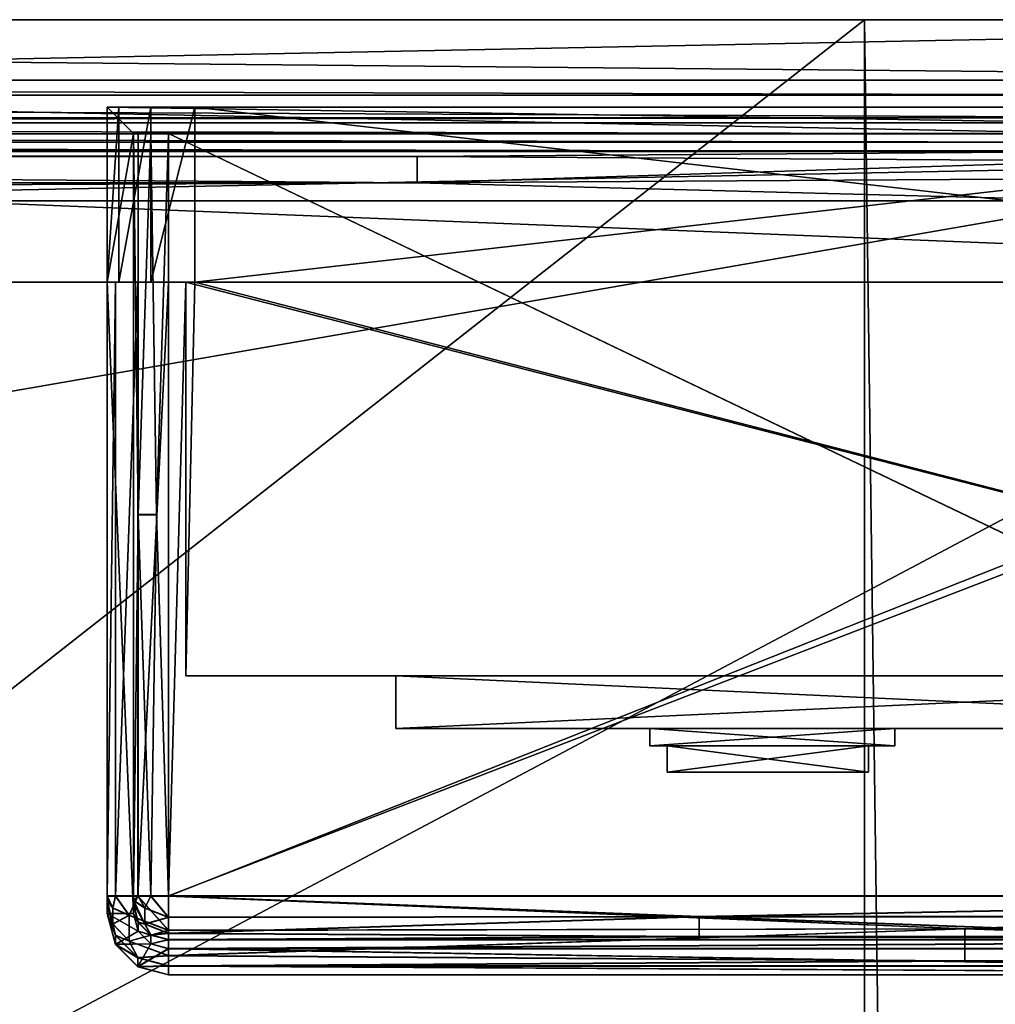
# Model space of a CAD drawing. Extents: x 0 to 750, y -490 to 0.
# Tile 22 of 23: x 527 to 638, y -113 to 0. Entities that reach past the tile are written whole.
import ezdxf

# ---------------------------------------------------------------- set-up
doc = ezdxf.new("R2010")
doc.units = 0
doc.header["$MEASUREMENT"] = 0
doc.layers.add('LAYER00001', color=7, linetype='Continuous')
doc.layers.add('LAYER00002', color=7, linetype='Continuous')

msp = doc.modelspace()

# ---------------------------------------------------------------- linework, layer by layer
at = {"layer": 'LAYER00001', "color": 31}
for points in [[(747, -395), (2, -395), (747, 0)], [(747, 0), (2, -395), (2, 0)], [(2, 0), (126.46, 0, 650), (747, 0)], [(745, 0, 815), (93.73, 0, 770), (5, 0, 815)], [(745, 0, 815), (5, 0, 815), (745, -6.9, 815)], [(745, -6.9, 815), (5, 0, 815), (5, -6.9, 815)], [(656.27, 0, 770), (126.46, 0, 650), (93.73, 0, 770)], [(656.27, 0, 770), (93.73, 0, 770), (745, 0, 815)], [(747, 0), (126.46, 0, 650), (623.54, 0, 650)], [(126.46, -390, 650), (623.54, -390, 650), (126.46, 0, 650)], [(126.46, 0, 650), (623.54, -390, 650), (623.54, 0, 650)], [(623.54, 0, 650), (126.46, 0, 650), (656.27, 0, 770)], [(126.46, 0, 650), (623.54, 0, 650), (126.46, -390, 650)], [(126.46, -390, 650), (623.54, 0, 650), (623.54, -390, 650)], [(747, 0), (623.54, 0, 650), (747, 0, 770)], [(747, 0, 770), (623.54, 0, 650), (656.27, 0, 770)], [(623.54, 0, 650), (628.73, -390, 669), (656.27, 0, 770)], [(623.54, 0, 650), (623.54, -390, 650), (628.73, -390, 669)], [(656.27, 0, 770), (628.73, -390, 669), (623.54, 0, 650)], [(623.54, 0, 650), (628.73, -390, 669), (623.54, -390, 650)], [(628.73, -390, 669), (656.27, -395, 770), (656.27, 0, 770)], [(656.27, -395, 770), (628.73, -390, 669), (656.27, 0, 770)], [(79, -8.61, 814.7), (671, -8.61, 814.7), (5, -6.9, 815)], [(5, -6.9, 815), (671, -8.61, 814.7), (745, -6.9, 815)], [(671, -8.61, 814.7), (79, -8.61, 814.7), (671, -11.23, 812.5)], [(671, -11.23, 812.5), (79, -8.61, 814.7), (79, -11.23, 812.5)], [(79, -11.23, 812.5), (5, -11.8, 810.98), (671, -11.23, 812.5)], [(671, -11.23, 812.5), (5, -11.8, 810.98), (745, -11.8, 810.98)], [(654.42, -13.03, 804.82), (745, -11.8, 810.98), (5, -11.8, 810.98)], [(654.42, -13.03, 804.82), (5, -11.8, 810.98), (94.63, -13.03, 804.82)], [(95.89, -14, 800), (653.1, -14, 800), (94.63, -13.03, 804.82)], [(94.63, -13.03, 804.82), (653.1, -14, 800), (654.42, -13.03, 804.82)], [(653.1, -14, 800), (95.89, -14, 800), (651.63, -15.08, 794.6)], [(651.63, -15.08, 794.6), (95.89, -14, 800), (97.31, -15.08, 794.6)], [(176.5, -15.64, 793.02), (572.44, -15.64, 793.02), (97.31, -15.08, 794.6)], [(97.31, -15.08, 794.6), (572.44, -15.64, 793.02), (651.63, -15.08, 794.6)], [(572.44, -15.64, 793.02), (176.5, -15.64, 793.02), (572.44, -18.66, 790.24)], [(572.44, -18.66, 790.24), (176.5, -15.64, 793.02), (176.5, -18.66, 790.24)], [(651.63, -16.15, 792.2), (651.63, -15.08, 794.6), (572.44, -15.64, 793.02)], [(651.63, -16.15, 792.2), (572.44, -15.64, 793.02), (572.44, -18.66, 790.24)], [(651.63, -18.15, 790.48), (651.63, -16.15, 792.2), (572.44, -18.66, 790.24)], [(176.5, -18.66, 790.24), (97.31, -20.69, 789.79), (572.44, -18.66, 790.24)], [(572.44, -18.66, 790.24), (97.31, -20.69, 789.79), (651.63, -20.69, 789.79)], [(651.63, -18.15, 790.48), (572.44, -18.66, 790.24), (651.63, -20.69, 789.79)], [(108.36, -114.89, 785.51), (651.63, -20.69, 789.79), (97.31, -20.69, 789.79)], [(640.93, -114.89, 785.51), (651.63, -20.69, 789.79), (108.36, -114.89, 785.51)]]:
    msp.add_3dface(points, dxfattribs=at)
at = {"layer": 'LAYER00002', "color": 32}
for points in [[(750, 0, 1028), (0, 0, 1028), (750, -15, 1028)], [(750, -15, 1028), (0, 0, 1028), (0, -15, 1028)], [(750, 0, 1028), (750, 0, 815), (0, 0, 1028)], [(0, 0, 1028), (750, 0, 815), (0, 0, 815)], [(0, 0, 1028), (0, 0, 1800), (750, 0, 1028)], [(750, 0, 1028), (0, 0, 1800), (750, 0, 1800)], [(750, -15, 1028), (0, -15, 1028), (750, 0, 1028)], [(750, 0, 1028), (0, -15, 1028), (0, 0, 1028)], [(0, 0, 815), (750, 0, 815), (0, -15, 815)], [(0, -15, 815), (750, 0, 815), (750, -15, 815)], [(750, 0, 1800), (0, 0, 1800), (750, -30, 1798.93)], [(750, -30, 1798.93), (0, 0, 1800), (0, -30, 1798.93)], [(733, -10, 1464), (723, -10, 1784), (537, -10, 1464)], [(537, -10, 1464), (723, -10, 1784), (547, -10, 1784)], [(537, -10, 1464), (547, -10, 1784), (537, -10, 1774)], [(537, -10, 1774), (547, -10, 1784), (542, -10, 1782.66)], [(537, -10, 1774), (542, -10, 1782.66), (538.34, -10, 1779)], [(537, -10, 1139), (547, -10, 1373), (537, -10, 1363)], [(537, -10, 1363), (547, -10, 1373), (542, -10, 1371.66)], [(537, -10, 1363), (542, -10, 1371.66), (538.34, -10, 1368)], [(547, -10, 1373), (537, -10, 1139), (723, -10, 1373)], [(723, -10, 1373), (537, -10, 1139), (733, -10, 1139)], [(537, -30, 1774), (537, -30, 1464), (537, -10, 1774)], [(537, -10, 1774), (537, -30, 1464), (537, -10, 1464)], [(537, -10, 1774), (538.34, -10, 1779), (537, -30, 1774)], [(537, -30, 1774), (538.34, -10, 1779), (538.34, -30, 1779)], [(537, -30, 1363), (537, -30, 1139), (537, -10, 1363)], [(537, -10, 1363), (537, -30, 1139), (537, -10, 1139)], [(537, -10, 1363), (538.34, -10, 1368), (537, -30, 1363)], [(537, -30, 1363), (538.34, -10, 1368), (538.34, -30, 1368)], [(537, -30, 1139), (540, -13, 1139), (537, -10, 1139)], [(537, -10, 1139), (540, -13, 1139), (730, -13, 1139)], [(537, -10, 1139), (730, -13, 1139), (733, -10, 1139)], [(537, -30, 1464), (540, -13, 1464), (537, -10, 1464)], [(537, -10, 1464), (540, -13, 1464), (730, -13, 1464)], [(537, -10, 1464), (730, -13, 1464), (733, -10, 1464)], [(538.34, -10, 1779), (542, -10, 1782.66), (538.34, -30, 1779)], [(538.34, -30, 1779), (542, -10, 1782.66), (542, -30, 1782.66)], [(538.34, -10, 1368), (542, -10, 1371.66), (538.34, -30, 1368)], [(538.34, -30, 1368), (542, -10, 1371.66), (542, -30, 1371.66)], [(542, -10, 1782.66), (547, -10, 1784), (542, -30, 1782.66)], [(542, -30, 1782.66), (547, -10, 1784), (547, -30, 1784)], [(542, -10, 1371.66), (547, -10, 1373), (542, -30, 1371.66)], [(542, -30, 1371.66), (547, -10, 1373), (547, -30, 1373)], [(723, -30, 1784), (547, -30, 1784), (723, -10, 1784)], [(723, -10, 1784), (547, -30, 1784), (547, -10, 1784)], [(547, -30, 1373), (547, -10, 1373), (721, -30, 1373)], [(721, -30, 1373), (547, -10, 1373), (723, -10, 1373)], [(537, -30, 1139), (540, -102.17, 1139), (540, -13, 1139)], [(537, -30, 1464), (540, -102.17, 1464), (540, -13, 1464)], [(544, -13, 1104), (730, -13, 1108), (540, -13, 1108)], [(544, -13, 1104), (540, -13, 1108), (540.54, -13, 1106)], [(730, -13, 1139), (540, -13, 1139), (730, -13, 1108)], [(730, -13, 1108), (540, -13, 1139), (540, -13, 1108)], [(540, -13, 1108), (540, -101.13, 1108.97), (540, -100.13, 1108)], [(540, -13, 1108), (540, -13, 1139), (540, -101.13, 1108.97)], [(540, -101.13, 1108.97), (540, -13, 1139), (540, -102.17, 1139)], [(544, -13, 1431), (730, -13, 1435), (540, -13, 1435)], [(544, -13, 1431), (540, -13, 1435), (540.54, -13, 1433)], [(730, -13, 1464), (540, -13, 1464), (730, -13, 1435)], [(730, -13, 1435), (540, -13, 1464), (540, -13, 1435)], [(540, -13, 1435), (540, -101.17, 1435.96), (540, -100.17, 1435)], [(540, -13, 1435), (540, -13, 1464), (540, -101.17, 1435.96)], [(540, -101.17, 1435.96), (540, -13, 1464), (540, -102.17, 1464)], [(540, -100.13, 1108), (540.54, -56.57, 1106), (540, -13, 1108)], [(540, -13, 1108), (540.54, -56.57, 1106), (540.54, -13, 1106)], [(540, -100.17, 1435), (540.54, -56.59, 1433), (540, -13, 1435)], [(540, -13, 1435), (540.54, -56.59, 1433), (540.54, -13, 1433)], [(540.54, -13, 1106), (542, -13, 1104.54), (544, -13, 1104)], [(540.54, -13, 1433), (542, -13, 1431.54), (544, -13, 1431)], [(540.54, -13, 1106), (540.54, -56.57, 1106), (542, -13, 1104.54)], [(542.63, -56.57, 1104.24), (542, -13, 1104.54), (540.54, -56.57, 1106)], [(542.63, -56.59, 1431.24), (542, -13, 1431.54), (540.54, -56.59, 1433)], [(540.54, -13, 1433), (540.54, -56.59, 1433), (542, -13, 1431.54)], [(544, -13, 1104), (542, -13, 1104.54), (542.63, -56.57, 1104.24)], [(544, -13, 1431), (542, -13, 1431.54), (542.63, -56.59, 1431.24)], [(544, -100.13, 1104), (544, -13, 1104), (542.63, -56.57, 1104.24)], [(544, -100.17, 1431), (544, -13, 1431), (542.63, -56.59, 1431.24)], [(726, -13, 1104), (730, -13, 1108), (544, -13, 1104)], [(544, -100.13, 1104), (726, -100.13, 1104), (544, -13, 1104)], [(544, -13, 1104), (726, -100.13, 1104), (726, -13, 1104)], [(544, -100.17, 1431), (726, -100.17, 1431), (544, -13, 1431)], [(544, -13, 1431), (726, -100.17, 1431), (726, -13, 1431)], [(726, -13, 1431), (730, -13, 1435), (544, -13, 1431)], [(750, -30, 1028), (0, -30, 1028), (750, -15, 1028)], [(750, -15, 1028), (0, -30, 1028), (0, -15, 1028)], [(750, -15, 1028), (0, -15, 1028), (0, -15, 1028)], [(750, -15, 815), (750, -15, 1028), (0, -15, 815)], [(0, -15, 815), (750, -15, 1028), (0, -15, 1028)], [(202, -30, 1784), (547, -30, 1784), (0, -30, 1798.93)], [(0, -30, 1798.93), (547, -30, 1784), (750, -30, 1798.93)], [(750, -30, 1028), (544, -30, 1101), (0, -30, 1028)], [(0, -30, 1028), (544, -30, 1101), (205, -30, 1101)], [(207, -30, 1782.66), (542, -30, 1782.66), (202, -30, 1784)], [(202, -30, 1784), (542, -30, 1782.66), (547, -30, 1784)], [(544, -30, 1101), (540.5, -30, 1101.94), (205, -30, 1101)], [(205, -30, 1101), (540.5, -30, 1101.94), (208.5, -30, 1101.94)], [(210.66, -30, 1779), (538.34, -30, 1779), (207, -30, 1782.66)], [(207, -30, 1782.66), (538.34, -30, 1779), (542, -30, 1782.66)], [(208.5, -30, 1101.94), (540.5, -30, 1101.94), (537.94, -30, 1104.5)], [(208.5, -30, 1101.94), (537.94, -30, 1104.5), (211.06, -30, 1104.5)], [(212, -30, 1774), (538.34, -30, 1779), (210.66, -30, 1779)], [(211.06, -30, 1104.5), (537.94, -30, 1104.5), (212, -30, 1108)], [(537, -30, 1363), (537, -30, 1435), (212, -30, 1406)], [(212, -30, 1406), (537, -30, 1435), (212, -30, 1433)], [(212, -30, 1433), (537, -30, 1435), (212, -30, 1465)], [(212, -30, 1465), (537, -30, 1435), (537, -30, 1464)], [(212, -30, 1465), (537, -30, 1464), (537, -30, 1774)], [(212, -30, 1465), (537, -30, 1774), (212, -30, 1774)], [(212, -30, 1774), (537, -30, 1774), (538.34, -30, 1779)], [(212, -30, 1108), (537.94, -30, 1104.5), (537, -30, 1108)], [(212, -30, 1108), (537, -30, 1108), (537, -30, 1139)], [(212, -30, 1108), (537, -30, 1139), (212, -30, 1139)], [(212, -30, 1139), (537, -30, 1139), (537, -30, 1363)], [(212, -30, 1139), (537, -30, 1363), (212, -30, 1406)], [(537.94, -100.13, 1104.5), (537, -100.13, 1108), (537.94, -30, 1104.5)], [(537.94, -30, 1104.5), (537, -100.13, 1108), (537, -30, 1108)], [(537, -102.17, 1139), (537, -30, 1139), (537, -101.13, 1108.97)], [(537, -101.13, 1108.97), (537, -30, 1139), (537, -30, 1108)], [(537, -101.13, 1108.97), (537, -30, 1108), (537, -100.13, 1108)], [(537.94, -100.17, 1431.5), (537, -100.17, 1435), (537.94, -30, 1431.5)], [(537.94, -30, 1431.5), (537, -100.17, 1435), (537, -30, 1435)], [(538.34, -30, 1368), (537.94, -30, 1431.5), (537, -30, 1363)], [(537, -30, 1363), (537.94, -30, 1431.5), (537, -30, 1435)], [(537, -100.17, 1435), (537, -101.17, 1435.96), (537, -30, 1435)], [(537, -30, 1435), (537, -101.17, 1435.96), (537, -30, 1464)], [(537, -30, 1464), (537, -101.17, 1435.96), (537, -102.17, 1464)], [(537, -102.17, 1139), (540, -102.17, 1139), (537, -30, 1139)], [(537, -102.17, 1464), (540, -102.17, 1464), (537, -30, 1464)], [(540.5, -100.13, 1101.94), (537.94, -100.13, 1104.5), (540.5, -30, 1101.94)], [(540.5, -30, 1101.94), (537.94, -100.13, 1104.5), (537.94, -30, 1104.5)], [(538.34, -30, 1368), (540.5, -30, 1428.94), (537.94, -30, 1431.5)], [(540.5, -100.17, 1428.94), (537.94, -100.17, 1431.5), (540.5, -30, 1428.94)], [(540.5, -30, 1428.94), (537.94, -100.17, 1431.5), (537.94, -30, 1431.5)], [(542, -30, 1371.66), (540.5, -30, 1428.94), (538.34, -30, 1368)], [(544, -100.13, 1101), (540.5, -100.13, 1101.94), (544, -30, 1101)], [(544, -30, 1101), (540.5, -100.13, 1101.94), (540.5, -30, 1101.94)], [(544, -100.17, 1428), (540.5, -100.17, 1428.94), (544, -30, 1428)], [(544, -30, 1428), (540.5, -100.17, 1428.94), (540.5, -30, 1428.94)], [(542, -30, 1371.66), (544, -30, 1428), (540.5, -30, 1428.94)], [(547, -30, 1373), (546, -30, 1373), (542, -30, 1371.66)], [(542, -30, 1371.66), (546, -30, 1373), (544, -30, 1428)], [(726, -100.13, 1101), (544, -100.13, 1101), (726, -30, 1101)], [(726, -30, 1101), (544, -100.13, 1101), (544, -30, 1101)], [(544, -30, 1428), (546, -30, 1428), (544, -100.17, 1428)], [(544, -100.17, 1428), (546, -30, 1428), (721, -30, 1428)], [(544, -100.17, 1428), (721, -30, 1428), (726, -100.17, 1428)], [(546, -30, 1373), (546, -30, 1428), (544, -30, 1428)], [(750, -30, 1028), (726, -30, 1101), (544, -30, 1101)], [(547, -30, 1373), (721, -75, 1377.62), (546, -75, 1377.62)], [(547, -30, 1373), (546, -75, 1377.62), (546, -30, 1373)], [(721, -30, 1428), (546, -30, 1428), (721, -75, 1426.88)], [(721, -75, 1426.88), (546, -30, 1428), (546, -75, 1426.88)], [(546, -75, 1426.88), (546, -30, 1428), (546, -75, 1377.62)], [(546, -75, 1377.62), (546, -30, 1428), (546, -30, 1373)], [(721, -30, 1373), (721, -75, 1377.62), (547, -30, 1373)], [(750, -30, 1798.93), (547, -30, 1784), (723, -30, 1784)], [(540.54, -100.13, 1106), (540.54, -56.57, 1106), (540, -100.13, 1108)], [(540.54, -100.17, 1433), (540.54, -56.59, 1433), (540, -100.17, 1435)], [(542, -100.13, 1104.54), (542.63, -56.57, 1104.24), (540.54, -56.57, 1106)], [(540.54, -100.13, 1106), (542, -100.13, 1104.54), (540.54, -56.57, 1106)], [(542, -100.17, 1431.54), (542.63, -56.59, 1431.24), (540.54, -56.59, 1433)], [(540.54, -100.17, 1433), (542, -100.17, 1431.54), (540.54, -56.59, 1433)], [(542, -100.13, 1104.54), (544, -100.13, 1104), (542.63, -56.57, 1104.24)], [(542, -100.17, 1431.54), (544, -100.17, 1431), (542.63, -56.59, 1431.24)], [(721, -75, 1377.62), (570, -75, 1381), (546, -75, 1377.62)], [(546, -75, 1377.62), (570, -75, 1381), (570, -75, 1415)], [(546, -75, 1377.62), (570, -75, 1415), (546, -75, 1426.88)], [(546, -75, 1426.88), (570, -75, 1415), (721, -75, 1426.88)], [(721, -75, 1426.88), (570, -75, 1415), (700, -75, 1415)], [(721, -75, 1377.62), (700, -75, 1381), (570, -75, 1381)], [(570, -75, 1415), (570, -75, 1381), (570, -81, 1415)], [(570, -81, 1415), (570, -75, 1381), (570, -81, 1381)], [(570, -75, 1381), (700, -75, 1381), (570, -81, 1381)], [(570, -81, 1381), (700, -75, 1381), (700, -81, 1381)], [(700, -75, 1415), (570, -75, 1415), (700, -81, 1415)], [(700, -81, 1415), (570, -75, 1415), (570, -81, 1415)], [(700, -81, 1415), (570, -81, 1415), (627, -81, 1410)], [(627, -81, 1410), (570, -81, 1415), (599, -81, 1410)], [(599, -81, 1410), (570, -81, 1415), (599, -81, 1387)], [(599, -81, 1387), (570, -81, 1415), (570, -81, 1381)], [(599, -81, 1387), (570, -81, 1381), (627, -81, 1387)], [(627, -81, 1387), (570, -81, 1381), (700, -81, 1381)], [(599, -81, 1387), (627, -81, 1387), (599, -83, 1387)], [(599, -83, 1387), (627, -81, 1387), (627, -83, 1387)], [(599, -81, 1410), (599, -81, 1387), (599, -83, 1410)], [(599, -83, 1410), (599, -81, 1387), (599, -83, 1387)], [(627, -81, 1410), (599, -81, 1410), (627, -83, 1410)], [(627, -83, 1410), (599, -81, 1410), (599, -83, 1410)], [(644, -81, 1410), (700, -81, 1415), (627, -81, 1410)], [(644, -81, 1410), (627, -81, 1410), (627, -81, 1387)], [(700, -81, 1381), (644, -81, 1387), (627, -81, 1387)], [(627, -81, 1387), (644, -81, 1387), (644, -81, 1410)], [(627, -81, 1387), (627, -81, 1410), (627, -83, 1387)], [(627, -83, 1387), (627, -81, 1410), (627, -83, 1410)], [(627, -83, 1387), (624, -83, 1390), (599, -83, 1387)], [(599, -83, 1387), (624, -83, 1390), (601, -83, 1390)], [(599, -83, 1387), (601, -83, 1390), (601, -83, 1406)], [(627, -83, 1410), (599, -83, 1410), (624, -83, 1406)], [(624, -83, 1406), (599, -83, 1410), (601, -83, 1406)], [(601, -83, 1406), (599, -83, 1410), (599, -83, 1387)], [(601, -83, 1406), (601, -83, 1390), (601, -86, 1406)], [(601, -86, 1406), (601, -83, 1390), (601, -86, 1390)], [(624, -83, 1406), (601, -83, 1406), (624, -86, 1406)], [(624, -86, 1406), (601, -83, 1406), (601, -86, 1406)], [(601, -83, 1390), (624, -83, 1390), (601, -86, 1390)], [(601, -86, 1390), (624, -83, 1390), (624, -86, 1390)], [(627, -83, 1410), (624, -83, 1406), (627, -83, 1387)], [(627, -83, 1387), (624, -83, 1406), (624, -83, 1390)], [(624, -83, 1390), (624, -83, 1406), (624, -86, 1390)], [(624, -86, 1390), (624, -83, 1406), (624, -86, 1406)], [(601, -86, 1406), (601, -86, 1390), (624, -86, 1406)], [(624, -86, 1406), (601, -86, 1390), (624, -86, 1390)], [(537, -100.13, 1108), (537.94, -100.13, 1104.5), (537.66, -101.52, 1105.29)], [(537, -100.62, 1108.13), (537, -100.13, 1108), (537.66, -101.52, 1105.29)], [(537, -100.62, 1108.13), (537, -100.99, 1108.48), (537, -100.13, 1108)], [(537, -100.13, 1108), (537, -100.99, 1108.48), (537, -101.13, 1108.97)], [(537.66, -101.52, 1105.29), (537.94, -100.13, 1104.5), (539.5, -102.36, 1103.04)], [(540.5, -100.13, 1101.94), (539.5, -102.36, 1103.04), (537.94, -100.13, 1104.5)], [(540.5, -100.13, 1101.94), (544, -104.05, 1102.03), (539.5, -102.36, 1103.04)], [(540, -100.13, 1108), (540, -101.13, 1108.97), (540, -100.99, 1108.48)], [(540, -100.13, 1108), (540, -100.99, 1108.48), (540, -100.62, 1108.13)], [(540, -100.13, 1108), (540, -100.62, 1108.13), (540.54, -100.13, 1106)], [(540.54, -100.13, 1106), (540, -100.62, 1108.13), (541.29, -101.52, 1105.3)], [(540.5, -100.13, 1101.94), (544, -100.13, 1101), (544, -104.05, 1102.03)], [(542, -100.13, 1104.54), (540.54, -100.13, 1106), (541.29, -101.52, 1105.3)], [(542, -100.13, 1104.54), (541.29, -101.52, 1105.3), (544, -102.58, 1104.64)], [(544, -100.13, 1104), (542, -100.13, 1104.54), (544, -102.58, 1104.64)], [(544, -104.05, 1102.03), (544, -100.13, 1101), (635, -103.89, 1101.94)], [(635, -103.89, 1101.94), (544, -100.13, 1101), (726, -100.13, 1101)], [(604.67, -102.48, 1104.59), (726, -100.13, 1104), (544, -100.13, 1104)], [(544, -102.58, 1104.64), (604.67, -102.48, 1104.59), (544, -100.13, 1104)], [(665.33, -102.48, 1104.59), (726, -100.13, 1104), (604.67, -102.48, 1104.59)], [(726, -104.05, 1102.03), (635, -103.89, 1101.94), (726, -100.13, 1101)], [(537.94, -100.17, 1431.5), (537.66, -101.56, 1432.29), (537, -100.17, 1435)], [(537, -100.66, 1435.13), (537, -100.17, 1435), (537.66, -101.56, 1432.29)], [(537, -100.66, 1435.13), (537, -101.03, 1435.48), (537, -100.17, 1435)], [(537, -100.17, 1435), (537, -101.03, 1435.48), (537, -101.17, 1435.96)], [(537, -100.62, 1108.13), (537.66, -101.52, 1105.29), (537.66, -103.35, 1106.69)], [(537, -100.62, 1108.13), (537.66, -103.35, 1106.69), (537, -100.99, 1108.48)], [(537, -100.66, 1435.13), (537.66, -103.38, 1433.69), (537, -101.03, 1435.48)], [(537, -100.66, 1435.13), (537.66, -101.56, 1432.29), (537.66, -103.38, 1433.69)], [(537.66, -103.35, 1106.69), (537, -101.13, 1108.97), (537, -100.99, 1108.48)], [(537.66, -103.38, 1433.69), (537, -101.17, 1435.96), (537, -101.03, 1435.48)], [(537.94, -104.63, 1108.85), (537, -101.13, 1108.97), (537.66, -103.35, 1106.69)], [(537, -101.13, 1108.97), (537.94, -104.63, 1108.85), (537, -102.17, 1139)], [(537, -101.17, 1435.96), (537.94, -104.67, 1435.84), (537, -102.17, 1464)], [(537.94, -104.67, 1435.84), (537, -101.17, 1435.96), (537.66, -103.38, 1433.69)], [(537.94, -100.17, 1431.5), (539.5, -102.4, 1430.04), (537.66, -101.56, 1432.29)], [(540.5, -100.17, 1428.94), (539.5, -102.4, 1430.04), (537.94, -100.17, 1431.5)], [(540.5, -100.17, 1428.94), (544, -104.09, 1429.03), (539.5, -102.4, 1430.04)], [(540, -100.17, 1435), (540, -101.17, 1435.96), (540, -101.03, 1435.48)], [(540, -100.17, 1435), (540, -101.03, 1435.48), (540, -100.66, 1435.13)], [(540, -100.17, 1435), (540, -100.66, 1435.13), (540.54, -100.17, 1433)], [(540.54, -100.17, 1433), (540, -100.66, 1435.13), (541.29, -101.55, 1432.3)], [(540, -100.62, 1108.13), (540, -100.99, 1108.48), (541.29, -103.34, 1106.7)], [(541.29, -101.52, 1105.3), (540, -100.62, 1108.13), (541.29, -103.34, 1106.7)], [(540, -100.66, 1435.13), (540, -101.03, 1435.48), (541.29, -103.37, 1433.69)], [(541.29, -101.55, 1432.3), (540, -100.66, 1435.13), (541.29, -103.37, 1433.69)], [(540, -101.13, 1108.97), (540.54, -103.13, 1108.9), (540, -100.99, 1108.48)], [(540, -100.99, 1108.48), (540.54, -103.13, 1108.9), (541.29, -103.34, 1106.7)], [(540, -101.17, 1435.96), (540.54, -103.17, 1435.89), (540, -101.03, 1435.48)], [(540, -101.03, 1435.48), (540.54, -103.17, 1435.89), (541.29, -103.37, 1433.69)], [(540, -101.13, 1108.97), (540, -102.17, 1139), (540.54, -103.13, 1108.9)], [(540, -101.17, 1435.96), (540, -102.17, 1464), (540.54, -103.17, 1435.89)], [(540.5, -100.17, 1428.94), (544, -100.17, 1428), (544, -104.09, 1429.03)], [(542, -100.17, 1431.54), (540.54, -100.17, 1433), (541.29, -101.55, 1432.3)], [(542, -100.17, 1431.54), (541.29, -101.55, 1432.3), (544, -102.62, 1431.64)], [(544, -100.17, 1431), (542, -100.17, 1431.54), (544, -102.62, 1431.64)], [(544, -100.17, 1428), (726, -100.17, 1428), (635, -103.92, 1428.93)], [(544, -104.09, 1429.03), (544, -100.17, 1428), (635, -103.92, 1428.93)], [(604.67, -102.52, 1431.58), (726, -100.17, 1431), (544, -100.17, 1431)], [(544, -102.62, 1431.64), (604.67, -102.52, 1431.58), (544, -100.17, 1431)], [(665.33, -102.52, 1431.58), (726, -100.17, 1431), (604.67, -102.52, 1431.58)], [(635, -103.92, 1428.93), (726, -100.17, 1428), (726, -104.09, 1429.03)], [(537, -102.17, 1139), (537.94, -104.63, 1108.85), (537.94, -105.67, 1139)], [(537, -102.17, 1464), (537.94, -104.67, 1435.84), (537.94, -105.68, 1464)], [(537.94, -105.67, 1139), (540.54, -104.17, 1139), (537, -102.17, 1139)], [(537, -102.17, 1139), (540.54, -104.17, 1139), (540, -102.17, 1139)], [(537.94, -105.68, 1464), (540.54, -104.18, 1464), (537, -102.17, 1464)], [(537, -102.17, 1464), (540.54, -104.18, 1464), (540, -102.17, 1464)], [(537.66, -103.35, 1106.69), (537.66, -101.52, 1105.29), (539.5, -102.36, 1103.04)], [(539.5, -102.4, 1430.04), (537.66, -103.38, 1433.69), (537.66, -101.56, 1432.29)], [(539.5, -102.36, 1103.04), (539.5, -105.3, 1105.29), (537.66, -103.35, 1106.69)], [(539.5, -102.4, 1430.04), (539.5, -105.33, 1432.28), (537.66, -103.38, 1433.69)], [(539.5, -105.3, 1105.29), (539.5, -102.36, 1103.04), (544, -104.05, 1102.03)], [(544, -104.09, 1429.03), (539.5, -105.33, 1432.28), (539.5, -102.4, 1430.04)], [(540.54, -103.13, 1108.9), (540, -102.17, 1139), (540.54, -104.17, 1139)], [(540.54, -103.17, 1435.89), (540, -102.17, 1464), (540.54, -104.18, 1464)], [(544, -102.58, 1104.64), (541.29, -101.52, 1105.3), (541.29, -103.34, 1106.7)], [(544, -102.62, 1431.64), (541.29, -101.55, 1432.3), (541.29, -103.37, 1433.69)], [(539.5, -105.3, 1105.29), (537.94, -104.63, 1108.85), (537.66, -103.35, 1106.69)], [(539.5, -105.33, 1432.28), (537.94, -104.67, 1435.84), (537.66, -103.38, 1433.69)], [(540.54, -103.13, 1108.9), (542, -104.6, 1108.85), (541.29, -103.34, 1106.7)], [(540.54, -103.13, 1108.9), (540.54, -104.17, 1139), (542, -104.6, 1108.85)], [(540.54, -103.17, 1435.89), (542, -104.64, 1435.84), (541.29, -103.37, 1433.69)], [(540.54, -103.17, 1435.89), (540.54, -104.18, 1464), (542, -104.64, 1435.84)], [(544, -102.58, 1104.64), (541.29, -103.34, 1106.7), (544, -104.4, 1106.4)], [(544, -102.62, 1431.64), (541.29, -103.37, 1433.69), (544, -104.44, 1433.4)], [(541.29, -103.34, 1106.7), (542, -104.6, 1108.85), (544, -104.4, 1106.4)], [(541.29, -103.37, 1433.69), (542, -104.64, 1435.84), (544, -104.44, 1433.4)], [(604.67, -102.48, 1104.59), (544, -104.4, 1106.4), (604.67, -104.77, 1107.13)], [(544, -102.58, 1104.64), (544, -104.4, 1106.4), (604.67, -102.48, 1104.59)], [(544, -102.62, 1431.64), (544, -104.44, 1433.4), (604.67, -102.52, 1431.58)], [(604.67, -102.52, 1431.58), (544, -104.44, 1433.4), (604.67, -104.81, 1434.12)], [(665.33, -102.48, 1104.59), (604.67, -102.48, 1104.59), (665.33, -104.77, 1107.13)], [(665.33, -104.77, 1107.13), (604.67, -102.48, 1104.59), (604.67, -104.77, 1107.13)], [(665.33, -102.52, 1431.58), (604.67, -102.52, 1431.58), (665.33, -104.81, 1434.12)], [(665.33, -104.81, 1434.12), (604.67, -102.52, 1431.58), (604.67, -104.81, 1434.12)], [(537.94, -105.67, 1139), (542, -105.63, 1139), (540.54, -104.17, 1139)], [(537.94, -105.68, 1464), (542, -105.64, 1464), (540.54, -104.18, 1464)], [(540.5, -107.19, 1108.76), (537.94, -104.63, 1108.85), (539.5, -105.3, 1105.29)], [(537.94, -105.67, 1139), (537.94, -104.63, 1108.85), (540.5, -107.19, 1108.76)], [(544, -106.97, 1104.84), (539.5, -105.3, 1105.29), (544, -104.05, 1102.03)], [(544, -104.09, 1429.03), (544, -107, 1431.84), (539.5, -105.33, 1432.28)], [(542, -104.6, 1108.85), (540.54, -104.17, 1139), (542, -105.63, 1139)], [(542, -104.64, 1435.84), (540.54, -104.18, 1464), (542, -105.64, 1464)], [(544, -104.4, 1106.4), (542, -104.6, 1108.85), (544, -105.13, 1108.83)], [(544, -104.44, 1433.4), (542, -104.64, 1435.84), (544, -105.17, 1435.82)], [(544, -105.13, 1108.83), (542, -104.6, 1108.85), (542, -105.63, 1139)], [(544, -105.17, 1435.82), (542, -104.64, 1435.84), (542, -105.64, 1464)], [(544, -104.05, 1102.03), (635, -103.89, 1101.94), (544, -106.97, 1104.84)], [(635, -103.89, 1101.94), (635, -107.55, 1106.01), (544, -106.97, 1104.84)], [(544, -107, 1431.84), (544, -104.09, 1429.03), (635, -103.92, 1428.93)], [(544, -107, 1431.84), (635, -103.92, 1428.93), (635, -107.59, 1433)], [(544, -104.4, 1106.4), (544, -105.13, 1108.83), (604.67, -104.77, 1107.13)], [(544, -104.44, 1433.4), (544, -105.17, 1435.82), (604.67, -104.81, 1434.12)], [(635, -103.89, 1101.94), (726, -106.97, 1104.84), (635, -107.55, 1106.01)], [(726, -104.05, 1102.03), (726, -106.97, 1104.84), (635, -103.89, 1101.94)], [(726, -107, 1431.84), (635, -103.92, 1428.93), (726, -104.09, 1429.03)], [(726, -107, 1431.84), (635, -107.59, 1433), (635, -103.92, 1428.93)], [(537.94, -105.68, 1464), (537.94, -104.67, 1435.84), (540.5, -107.23, 1435.75)], [(540.5, -107.23, 1435.75), (537.94, -104.67, 1435.84), (539.5, -105.33, 1432.28)], [(540.5, -108.23, 1139), (542, -105.63, 1139), (537.94, -105.67, 1139)], [(540.5, -108.24, 1464), (542, -105.64, 1464), (537.94, -105.68, 1464)], [(537.94, -105.67, 1139), (540.5, -107.19, 1108.76), (540.5, -108.23, 1139)], [(537.94, -105.68, 1464), (540.5, -107.23, 1435.75), (540.5, -108.24, 1464)], [(544, -106.97, 1104.84), (540.5, -107.19, 1108.76), (539.5, -105.3, 1105.29)], [(544, -107, 1431.84), (540.5, -107.23, 1435.75), (539.5, -105.33, 1432.28)], [(542, -105.63, 1139), (540.5, -108.23, 1139), (544, -106.17, 1139)], [(542, -105.64, 1464), (540.5, -108.24, 1464), (544, -106.18, 1464)], [(544, -105.13, 1108.83), (542, -105.63, 1139), (544, -106.17, 1139)], [(544, -105.17, 1435.82), (542, -105.64, 1464), (544, -106.18, 1464)], [(726, -105.13, 1108.83), (604.67, -104.77, 1107.13), (544, -105.13, 1108.83)], [(726, -105.17, 1435.82), (604.67, -104.81, 1434.12), (544, -105.17, 1435.82)], [(544, -105.13, 1108.83), (544, -106.17, 1139), (726, -105.13, 1108.83)], [(726, -105.13, 1108.83), (544, -106.17, 1139), (726, -106.17, 1139)], [(544, -105.17, 1435.82), (544, -106.18, 1464), (726, -105.17, 1435.82)], [(726, -105.17, 1435.82), (544, -106.18, 1464), (726, -106.18, 1464)], [(665.33, -104.77, 1107.13), (604.67, -104.77, 1107.13), (726, -105.13, 1108.83)], [(665.33, -104.81, 1434.12), (604.67, -104.81, 1434.12), (726, -105.17, 1435.82)], [(544, -106.17, 1139), (540.5, -108.23, 1139), (544, -109.17, 1139)], [(544, -106.18, 1464), (540.5, -108.24, 1464), (544, -109.18, 1464)], [(544, -106.17, 1139), (544, -109.17, 1139), (726, -109.17, 1139)], [(726, -109.17, 1139), (726, -106.17, 1139), (544, -106.17, 1139)], [(544, -106.18, 1464), (544, -109.18, 1464), (726, -109.18, 1464)], [(726, -109.18, 1464), (726, -106.18, 1464), (544, -106.18, 1464)], [(544, -106.97, 1104.84), (544, -108.13, 1108.72), (540.5, -107.19, 1108.76)], [(544, -108.17, 1435.72), (540.5, -107.23, 1435.75), (544, -107, 1431.84)], [(540.5, -108.23, 1139), (540.5, -107.19, 1108.76), (544, -108.13, 1108.72)], [(540.5, -108.24, 1464), (540.5, -107.23, 1435.75), (544, -108.17, 1435.72)], [(635, -107.55, 1106.01), (544, -108.13, 1108.72), (544, -106.97, 1104.84)], [(544, -108.17, 1435.72), (544, -107, 1431.84), (635, -107.59, 1433)], [(726, -108.13, 1108.72), (544, -108.13, 1108.72), (635, -107.55, 1106.01)], [(544, -108.17, 1435.72), (635, -107.59, 1433), (726, -108.17, 1435.72)], [(726, -106.97, 1104.84), (726, -108.13, 1108.72), (635, -107.55, 1106.01)], [(726, -107, 1431.84), (726, -108.17, 1435.72), (635, -107.59, 1433)], [(544, -109.17, 1139), (540.5, -108.23, 1139), (544, -108.13, 1108.72)], [(544, -109.18, 1464), (540.5, -108.24, 1464), (544, -108.17, 1435.72)], [(726, -108.13, 1108.72), (726, -109.17, 1139), (544, -108.13, 1108.72)], [(544, -108.13, 1108.72), (726, -109.17, 1139), (544, -109.17, 1139)], [(726, -108.17, 1435.72), (726, -109.18, 1464), (544, -108.17, 1435.72)], [(544, -108.17, 1435.72), (726, -109.18, 1464), (544, -109.18, 1464)]]:
    msp.add_3dface(points, dxfattribs=at)

doc.saveas('drawing.dxf')
